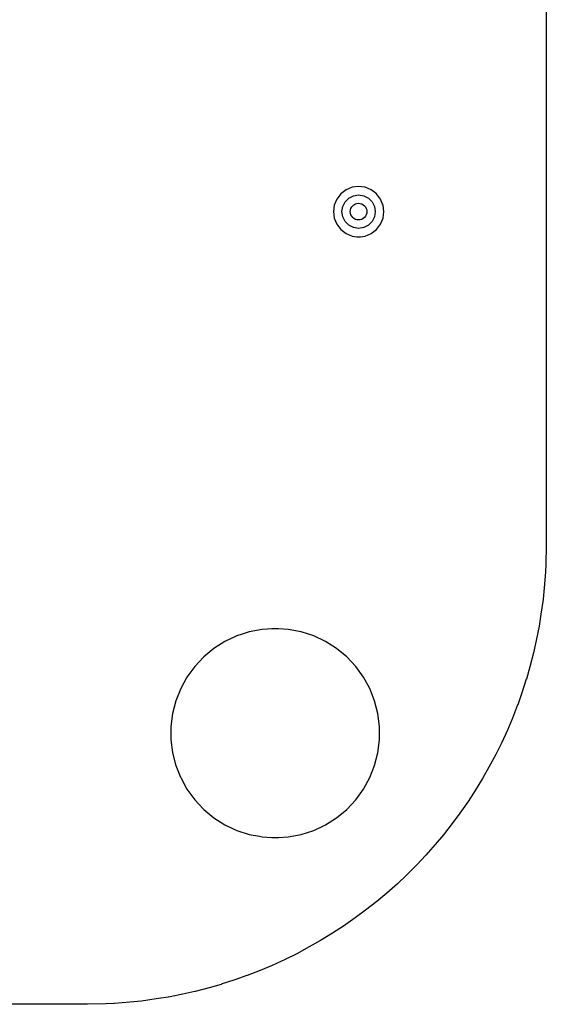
# Model space of a CAD drawing. Extents: x 0.4 to 10.6, y -8.1 to -0.4.
# Tile 24 of 29: x 7.4 to 7.9, y -3.4 to -2.5. Entities that reach past the tile are written whole.
import ezdxf

# ---------------------------------------------------------------- set-up
doc = ezdxf.new("R2010")
doc.units = 0
doc.header["$MEASUREMENT"] = 0
doc.layers.add('BLACK', color=7, linetype='CONTINUOUS')

msp = doc.modelspace()

# ---------------------------------------------------------------- linework, layer by layer
at = {"layer": 'BLACK', "linetype": 'CONTINUOUS'}
for p, q in [((7.89368, -1.7126), (7.89368, -3.01181)), ((7.71036, -2.67382), (7.70461, -2.6762)), ((7.71654, -2.673), (7.71036, -2.67382)), ((7.71036, -2.67382), (7.71036, -2.67382)), ((7.72271, -2.67382), (7.71654, -2.673)), ((7.71654, -2.673), (7.71654, -2.673)), ((7.72846, -2.6762), (7.72271, -2.67382)), ((7.72271, -2.67382), (7.72271, -2.67382)), ((7.69588, -2.68493), (7.6935, -2.69068)), ((7.69967, -2.67999), (7.69588, -2.68493)), ((7.69588, -2.68493), (7.69588, -2.68493)), ((7.70461, -2.6762), (7.69967, -2.67999)), ((7.69967, -2.67999), (7.69967, -2.67999)), ((7.69967, -2.67999), (7.69967, -2.67999)), ((7.69967, -2.67999), (7.69967, -2.67999)), ((7.69967, -2.67999), (7.69967, -2.67999)), ((7.70379, -2.68759), (7.70728, -2.68411)), ((7.70461, -2.6762), (7.70461, -2.6762)), ((7.70728, -2.68411), (7.71167, -2.68187)), ((7.71167, -2.68187), (7.71654, -2.6811)), ((7.71654, -2.6811), (7.7214, -2.68187)), ((7.7214, -2.68187), (7.72579, -2.68411)), ((7.72579, -2.68411), (7.72928, -2.68759)), ((7.73059, -2.67784), (7.72846, -2.6762)), ((7.72846, -2.6762), (7.72846, -2.6762)), ((7.72846, -2.6762), (7.72846, -2.6762)), ((7.7334, -2.67999), (7.73059, -2.67784)), ((7.73719, -2.68493), (7.7334, -2.67999)), ((7.7334, -2.67999), (7.7334, -2.67999)), ((7.7334, -2.67999), (7.7334, -2.67999)), ((7.7334, -2.67999), (7.7334, -2.67999)), ((7.73916, -2.6897), (7.73719, -2.68493)), ((7.73719, -2.68493), (7.73719, -2.68493)), ((7.6935, -2.69068), (7.69269, -2.69685)), ((7.6935, -2.69068), (7.6935, -2.69068)), ((7.70079, -2.69685), (7.70156, -2.69198)), ((7.70156, -2.69198), (7.70379, -2.68759)), ((7.72928, -2.68759), (7.73151, -2.69198)), ((7.73151, -2.69198), (7.73228, -2.69685)), ((7.73957, -2.69068), (7.73916, -2.6897)), ((7.74038, -2.69685), (7.73957, -2.69068)), ((7.69269, -2.69685), (7.69269, -2.69685)), ((7.69269, -2.69685), (7.6935, -2.70302)), ((7.6935, -2.70302), (7.6935, -2.70302)), ((7.6935, -2.70302), (7.69588, -2.70877)), ((7.70156, -2.70172), (7.70079, -2.69685)), ((7.70379, -2.70611), (7.70156, -2.70172)), ((7.73151, -2.70172), (7.72928, -2.70611)), ((7.73228, -2.69685), (7.73151, -2.70172)), ((7.73719, -2.70877), (7.73957, -2.70302)), ((7.73957, -2.70302), (7.74038, -2.69685)), ((7.69588, -2.70877), (7.69588, -2.70877)), ((7.69588, -2.70877), (7.69957, -2.71358)), ((7.70728, -2.70959), (7.70379, -2.70611)), ((7.71167, -2.71183), (7.70728, -2.70959)), ((7.71654, -2.7126), (7.71167, -2.71183)), ((7.7214, -2.71183), (7.71654, -2.7126)), ((7.72579, -2.70959), (7.7214, -2.71183)), ((7.72928, -2.70611), (7.72579, -2.70959)), ((7.7334, -2.71371), (7.73719, -2.70877)), ((7.69957, -2.71358), (7.69967, -2.71371)), ((7.69967, -2.71371), (7.70461, -2.7175)), ((7.70461, -2.7175), (7.70461, -2.7175)), ((7.70461, -2.7175), (7.70461, -2.7175)), ((7.70461, -2.7175), (7.71036, -2.71988)), ((7.71036, -2.71988), (7.71036, -2.71988)), ((7.71036, -2.71988), (7.71479, -2.72047)), ((7.71479, -2.72047), (7.71654, -2.7207)), ((7.71654, -2.7207), (7.71828, -2.72047)), ((7.71654, -2.7207), (7.71654, -2.7207)), ((7.71654, -2.7207), (7.71654, -2.7207)), ((7.71828, -2.72047), (7.72271, -2.71988)), ((7.72271, -2.71988), (7.72846, -2.7175)), ((7.72846, -2.7175), (7.7334, -2.71371)), ((7.89368, -3.01181), (7.89317, -3.02938)), ((7.89293, -3.0372), (7.89165, -3.05184)), ((7.89294, -3.03708), (7.89293, -3.0372)), ((7.89317, -3.02938), (7.89294, -3.03708)), ((7.89165, -3.05184), (7.89067, -3.06265)), ((7.89065, -3.06276), (7.88861, -3.07669)), ((7.89067, -3.06265), (7.89065, -3.06276)), ((7.88861, -3.07669), (7.88689, -3.08805)), ((7.61326, -3.09344), (7.60666, -3.09558)), ((7.62543, -3.09111), (7.61326, -3.09344)), ((7.61326, -3.09344), (7.61326, -3.09344)), ((7.61326, -3.09344), (7.61326, -3.09344)), ((7.63049, -3.0908), (7.62543, -3.09111)), ((7.6347, -3.09053), (7.63049, -3.0908)), ((7.64089, -3.09053), (7.6347, -3.09053)), ((7.64552, -3.09082), (7.64089, -3.09053)), ((7.65016, -3.09111), (7.64552, -3.09082)), ((7.66233, -3.09344), (7.65016, -3.09111)), ((7.67411, -3.09726), (7.66233, -3.09344)), ((7.66233, -3.09344), (7.66233, -3.09344)), ((7.66233, -3.09344), (7.66233, -3.09344)), ((7.88687, -3.08815), (7.88408, -3.10167)), ((7.88689, -3.08805), (7.88687, -3.08815)), ((7.59027, -3.10254), (7.57982, -3.10918)), ((7.59028, -3.10254), (7.59027, -3.10254)), ((7.60148, -3.09726), (7.59028, -3.10254)), ((7.60666, -3.09558), (7.60148, -3.09726)), ((7.68532, -3.10254), (7.67411, -3.09726)), ((7.67411, -3.09726), (7.67411, -3.09726)), ((7.69577, -3.10918), (7.68532, -3.10254)), ((7.68532, -3.10254), (7.68532, -3.10254)), ((7.88408, -3.10167), (7.88161, -3.11317)), ((7.57982, -3.10918), (7.57027, -3.11707)), ((7.70532, -3.11707), (7.69577, -3.10918)), ((7.69577, -3.10918), (7.69577, -3.10918)), ((7.69577, -3.10918), (7.69577, -3.10918)), ((7.57027, -3.11707), (7.56179, -3.1261)), ((7.57027, -3.11707), (7.57027, -3.11707)), ((7.7138, -3.1261), (7.70532, -3.11707)), ((7.88158, -3.11326), (7.87805, -3.12646)), ((7.88161, -3.11317), (7.88158, -3.11326)), ((7.56179, -3.1261), (7.55451, -3.13612)), ((7.72108, -3.13612), (7.7138, -3.1261)), ((7.87805, -3.12646), (7.87485, -3.13793)), ((7.55451, -3.13612), (7.54854, -3.14698)), ((7.55451, -3.13612), (7.55451, -3.13612)), ((7.72705, -3.14698), (7.72108, -3.13612)), ((7.87482, -3.13802), (7.87055, -3.15091)), ((7.87485, -3.13793), (7.87482, -3.13802)), ((7.54854, -3.14698), (7.54398, -3.1585)), ((7.73161, -3.1585), (7.72705, -3.14698)), ((7.54398, -3.1585), (7.5409, -3.17049)), ((7.73469, -3.17049), (7.73161, -3.1585)), ((7.87055, -3.15091), (7.86664, -3.16225)), ((7.86661, -3.16233), (7.86162, -3.17489)), ((7.86664, -3.16225), (7.86661, -3.16233)), ((7.5409, -3.17049), (7.53935, -3.18278)), ((7.73624, -3.18278), (7.73469, -3.17049)), ((7.86162, -3.17489), (7.85698, -3.18608)), ((7.53935, -3.18278), (7.53935, -3.19517)), ((7.73624, -3.19517), (7.73624, -3.18278)), ((7.85698, -3.18608), (7.85127, -3.19833)), ((7.53935, -3.19517), (7.54086, -3.20716)), ((7.73469, -3.20746), (7.73624, -3.19517)), ((7.85127, -3.19833), (7.84595, -3.20925)), ((7.54086, -3.20716), (7.5409, -3.20746)), ((7.5409, -3.20746), (7.54347, -3.21744)), ((7.73161, -3.21946), (7.73469, -3.20746)), ((7.84595, -3.20925), (7.83955, -3.22112)), ((7.54347, -3.21744), (7.54398, -3.21946)), ((7.54398, -3.21946), (7.54842, -3.23065)), ((7.72705, -3.23098), (7.73161, -3.21946)), ((7.83955, -3.22112), (7.83357, -3.23173)), ((7.54842, -3.23065), (7.54854, -3.23098)), ((7.54854, -3.23098), (7.55451, -3.24183)), ((7.72108, -3.24183), (7.72705, -3.23098)), ((7.83357, -3.23173), (7.8265, -3.24319)), ((7.55451, -3.24183), (7.56179, -3.25185)), ((7.7138, -3.25185), (7.72108, -3.24183)), ((7.56179, -3.25185), (7.56179, -3.25185)), ((7.56179, -3.25185), (7.56975, -3.26033)), ((7.70532, -3.26088), (7.7138, -3.25185)), ((7.8265, -3.24319), (7.81988, -3.25343)), ((7.56975, -3.26033), (7.57027, -3.26088)), ((7.57027, -3.26088), (7.57982, -3.26878)), ((7.69577, -3.26878), (7.70532, -3.26088)), ((7.81988, -3.25343), (7.81217, -3.26445)), ((7.57982, -3.26878), (7.59027, -3.27541)), ((7.68532, -3.27541), (7.69577, -3.26878)), ((7.81217, -3.26445), (7.80493, -3.27428)), ((7.59027, -3.27541), (7.59028, -3.27541)), ((7.59028, -3.27541), (7.59028, -3.27541)), ((7.59028, -3.27541), (7.59748, -3.27881)), ((7.59748, -3.27881), (7.60148, -3.28069)), ((7.67411, -3.28069), (7.68532, -3.27541)), ((7.80493, -3.27428), (7.7966, -3.28482)), ((7.60148, -3.28069), (7.60148, -3.28069)), ((7.60148, -3.28069), (7.60148, -3.28069)), ((7.60148, -3.28069), (7.61326, -3.28452)), ((7.61326, -3.28452), (7.62281, -3.28634)), ((7.62281, -3.28634), (7.62543, -3.28684)), ((7.62543, -3.28684), (7.62543, -3.28684)), ((7.62543, -3.28684), (7.62543, -3.28684)), ((7.62543, -3.28684), (7.6347, -3.28742)), ((7.6347, -3.28742), (7.6347, -3.28742)), ((7.6347, -3.28742), (7.64089, -3.28742)), ((7.64089, -3.28742), (7.65016, -3.28684)), ((7.64089, -3.28742), (7.64089, -3.28742)), ((7.65016, -3.28684), (7.66233, -3.28452)), ((7.66233, -3.28452), (7.67411, -3.28069)), ((7.7966, -3.28482), (7.78877, -3.29421)), ((7.78877, -3.29421), (7.77984, -3.30424)), ((7.77984, -3.30424), (7.77146, -3.31315)), ((7.77146, -3.31315), (7.76197, -3.32264)), ((7.76197, -3.32264), (7.75306, -3.33102)), ((7.75306, -3.33102), (7.74303, -3.33995)), ((7.74303, -3.33995), (7.73364, -3.34778)), ((7.73364, -3.34778), (7.7231, -3.35611)), ((7.71326, -3.36335), (7.70225, -3.37106)), ((7.7231, -3.35611), (7.71326, -3.36335)), ((7.70225, -3.37106), (7.692, -3.37769)), ((7.692, -3.37769), (7.68055, -3.38475)), ((7.66994, -3.39074), (7.65807, -3.39714)), ((7.68055, -3.38475), (7.66994, -3.39074)), ((7.65807, -3.39714), (7.64715, -3.40245)), ((7.6349, -3.40817), (7.62371, -3.4128)), ((7.64715, -3.40245), (7.6349, -3.40817)), ((7.61107, -3.41782), (7.59973, -3.42173)), ((7.61115, -3.41779), (7.61107, -3.41782)), ((7.62371, -3.4128), (7.61115, -3.41779)), ((7.58675, -3.42603), (7.57528, -3.42923)), ((7.58684, -3.426), (7.58675, -3.42603)), ((7.59973, -3.42173), (7.58684, -3.426)), ((7.55049, -3.43526), (7.53697, -3.43805)), ((7.56199, -3.43279), (7.55049, -3.43526)), ((7.56208, -3.43276), (7.56199, -3.43279)), ((7.57528, -3.42923), (7.56208, -3.43276)), ((7.46063, -3.44486), (5.811, -3.44486)), ((7.4782, -3.44435), (7.46063, -3.44486)), ((7.4859, -3.44412), (7.4782, -3.44435)), ((7.48601, -3.44411), (7.4859, -3.44412)), ((7.50066, -3.44283), (7.48601, -3.44411)), ((7.51147, -3.44185), (7.50066, -3.44283)), ((7.51158, -3.44183), (7.51147, -3.44185)), ((7.52551, -3.4398), (7.51158, -3.44183)), ((7.53687, -3.43807), (7.52551, -3.4398)), ((7.53697, -3.43805), (7.53687, -3.43807))]:
    msp.add_line(p, q, dxfattribs=at)
at = {"layer": 'BLACK'}
msp.add_circle((7.71654, -2.69685), 0.00787, dxfattribs=at)

doc.saveas('drawing.dxf')
